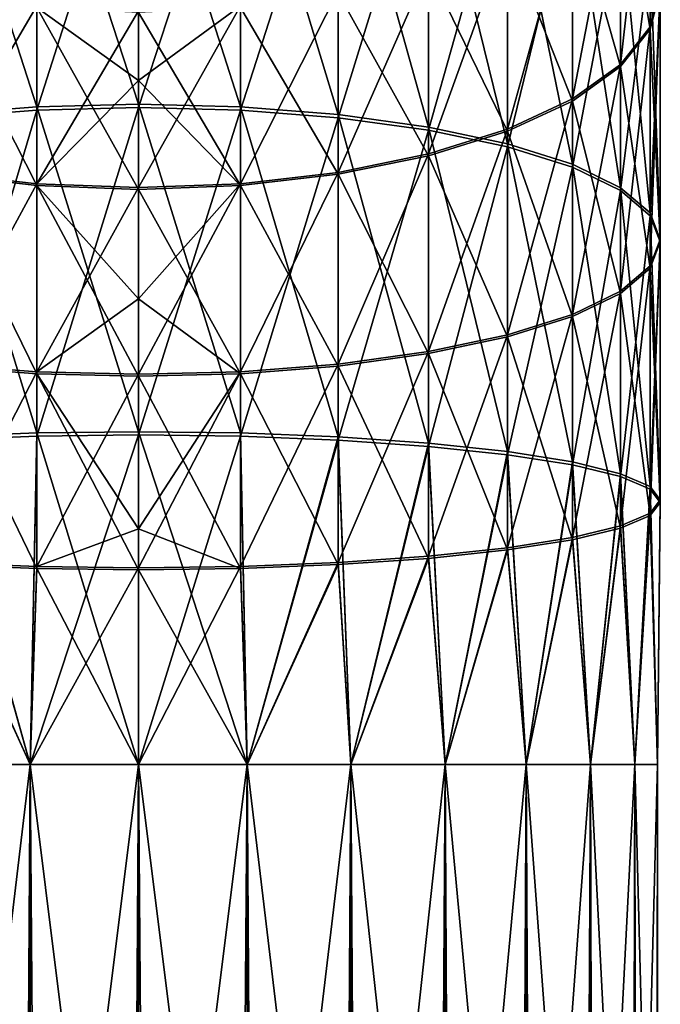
# Model space of a CAD drawing. Header units: millimetres. Extents: x -139 to 139, y -32 to 1264.
# Tile 251 of 256: x -2 to 9, y 1216 to 1233. Entities that reach past the tile are written whole.
import ezdxf

# ---------------------------------------------------------------- set-up
doc = ezdxf.new("R2010")
doc.units = ezdxf.units.MM
doc.header["$LTSCALE"] = 26.699852
for name, color, linetype in [('237', 7, 'CONTINUOUS'), ('238', 7, 'CONTINUOUS'), ('239', 7, 'CONTINUOUS'), ('240', 7, 'CONTINUOUS'), ('243', 7, 'CONTINUOUS'), ('244', 7, 'CONTINUOUS'), ('245', 7, 'CONTINUOUS'), ('246', 7, 'CONTINUOUS')]:
    doc.layers.add(name, color=color, linetype=linetype)

msp = doc.modelspace()

# ---------------------------------------------------------------- linework, layer by layer
at = {"layer": '237', "color": 7, "linetype": 'CONTINUOUS', "true_color": 0xa2afbf}
for points in [[(-3.661, 1220, 387.278), (-1.871, 1220, 386.697), (-3.661, 1205, 387.278), (-3.661, 1220, 387.278)], [(-3.661, 1205, 387.278), (-1.871, 1220, 386.697), (-1.871, 1205, 386.697), (-3.661, 1205, 387.278)], [(-1.871, 1220, 404.303), (-3.661, 1220, 403.722), (-1.871, 1205, 404.303), (-1.871, 1220, 404.303)], [(-1.871, 1205, 404.303), (-3.661, 1220, 403.722), (-3.661, 1205, 403.722), (-1.871, 1205, 404.303)], [(0, 1220, 386.5), (0, 1205, 386.5), (-1.871, 1205, 386.697), (0, 1220, 386.5)], [(-1.871, 1220, 386.697), (0, 1220, 386.5), (-1.871, 1205, 386.697), (-1.871, 1220, 386.697)], [(0, 1220, 404.5), (-1.871, 1220, 404.303), (0, 1205, 404.5), (0, 1220, 404.5)], [(0, 1205, 404.5), (-1.871, 1220, 404.303), (-1.871, 1205, 404.303), (0, 1205, 404.5)]]:
    msp.add_3dface(points, dxfattribs=at)
at = {"layer": '238', "color": 7, "linetype": 'CONTINUOUS', "true_color": 0xa2afbf}
for points in [[(0, 1205, 386.5), (0, 1220, 386.5), (1.871, 1220, 386.697), (0, 1205, 386.5)], [(0, 1205, 386.5), (1.871, 1220, 386.697), (1.871, 1205, 386.697), (0, 1205, 386.5)], [(0, 1220, 404.5), (0, 1205, 404.5), (1.871, 1205, 404.303), (0, 1220, 404.5)], [(1.871, 1220, 404.303), (0, 1220, 404.5), (1.871, 1205, 404.303), (1.871, 1220, 404.303)], [(3.661, 1220, 403.722), (1.871, 1220, 404.303), (3.661, 1205, 403.722), (3.661, 1220, 403.722)], [(3.661, 1205, 403.722), (1.871, 1220, 404.303), (1.871, 1205, 404.303), (3.661, 1205, 403.722)], [(1.871, 1220, 386.697), (3.661, 1220, 387.278), (1.871, 1205, 386.697), (1.871, 1220, 386.697)], [(1.871, 1205, 386.697), (3.661, 1220, 387.278), (3.661, 1205, 387.278), (1.871, 1205, 386.697)], [(5.29, 1220, 402.781), (3.661, 1220, 403.722), (5.29, 1205, 402.781), (5.29, 1220, 402.781)], [(5.29, 1205, 402.781), (3.661, 1220, 403.722), (3.661, 1205, 403.722), (5.29, 1205, 402.781)], [(3.661, 1220, 387.278), (5.29, 1220, 388.219), (3.661, 1205, 387.278), (3.661, 1220, 387.278)], [(3.661, 1205, 387.278), (5.29, 1220, 388.219), (5.29, 1205, 388.219), (3.661, 1205, 387.278)], [(6.688, 1220, 401.522), (5.29, 1220, 402.781), (6.688, 1205, 401.522), (6.688, 1220, 401.522)], [(6.688, 1205, 401.522), (5.29, 1220, 402.781), (5.29, 1205, 402.781), (6.688, 1205, 401.522)], [(5.29, 1220, 388.219), (6.688, 1220, 389.478), (5.29, 1205, 388.219), (5.29, 1220, 388.219)], [(5.29, 1205, 388.219), (6.688, 1220, 389.478), (6.688, 1205, 389.478), (5.29, 1205, 388.219)], [(7.794, 1220, 400), (6.688, 1220, 401.522), (7.794, 1205, 400), (7.794, 1220, 400)], [(7.794, 1205, 400), (6.688, 1220, 401.522), (6.688, 1205, 401.522), (7.794, 1205, 400)], [(6.688, 1220, 389.478), (7.794, 1220, 391), (6.688, 1205, 389.478), (6.688, 1220, 389.478)], [(6.688, 1205, 389.478), (7.794, 1220, 391), (7.794, 1205, 391), (6.688, 1205, 389.478)], [(8.56, 1220, 398.281), (7.794, 1220, 400), (8.56, 1205, 398.281), (8.56, 1220, 398.281)], [(8.56, 1205, 398.281), (7.794, 1220, 400), (7.794, 1205, 400), (8.56, 1205, 398.281)], [(7.794, 1220, 391), (8.56, 1220, 392.719), (7.794, 1205, 391), (7.794, 1220, 391)], [(7.794, 1205, 391), (8.56, 1220, 392.719), (8.56, 1205, 392.719), (7.794, 1205, 391)], [(8.951, 1220, 396.441), (8.56, 1220, 398.281), (8.951, 1205, 396.441), (8.951, 1220, 396.441)], [(8.951, 1205, 396.441), (8.56, 1220, 398.281), (8.56, 1205, 398.281), (8.951, 1205, 396.441)], [(8.56, 1220, 392.719), (8.951, 1220, 394.559), (8.56, 1205, 392.719), (8.56, 1220, 392.719)], [(8.56, 1205, 392.719), (8.951, 1220, 394.559), (8.951, 1205, 394.559), (8.56, 1205, 392.719)], [(8.951, 1220, 394.559), (8.951, 1220, 396.441), (8.951, 1205, 394.559), (8.951, 1220, 394.559)], [(8.951, 1205, 394.559), (8.951, 1220, 396.441), (8.951, 1205, 396.441), (8.951, 1205, 394.559)]]:
    msp.add_3dface(points, dxfattribs=at)
at = {"layer": '239', "color": 7, "linetype": 'CONTINUOUS', "true_color": 0xa2afbf}
for points in [[(-1.756, 1236.782, 400.987), (0, 1231.394, 402.999), (0, 1236.849, 401.146), (-1.756, 1236.782, 400.987)], [(-3.444, 1236.586, 400.513), (-1.756, 1231.349, 402.832), (-1.756, 1236.782, 400.987), (-3.444, 1236.586, 400.513)], [(-1.756, 1231.349, 402.832), (0, 1231.394, 402.999), (-1.756, 1236.782, 400.987), (-1.756, 1231.349, 402.832)], [(-3.444, 1231.216, 402.338), (-1.756, 1231.349, 402.832), (-3.444, 1236.586, 400.513), (-3.444, 1231.216, 402.338)], [(-1.756, 1233.095, 383.161), (-3.444, 1230.218, 385.151), (-3.444, 1233.352, 383.605), (-1.756, 1233.095, 383.161)], [(-1.756, 1230.022, 384.678), (-3.444, 1230.218, 385.151), (-1.756, 1233.095, 383.161), (-1.756, 1230.022, 384.678)], [(0, 1233.009, 383.012), (-1.756, 1230.022, 384.678), (-1.756, 1233.095, 383.161), (0, 1233.009, 383.012)], [(0, 1231.804, 383.666), (-1.756, 1230.022, 384.678), (0, 1233.009, 383.012), (0, 1231.804, 383.666)], [(0, 1229.956, 384.518), (-1.756, 1230.022, 384.678), (0, 1231.804, 383.666), (0, 1229.956, 384.518)], [(-1.756, 1231.349, 402.832), (0, 1225.743, 404.124), (0, 1231.394, 402.999), (-1.756, 1231.349, 402.832)], [(-3.444, 1231.216, 402.338), (-1.756, 1225.721, 403.952), (-1.756, 1231.349, 402.832), (-3.444, 1231.216, 402.338)], [(-3.444, 1225.654, 403.444), (-1.756, 1225.721, 403.952), (-3.444, 1231.216, 402.338), (-3.444, 1225.654, 403.444)], [(-1.756, 1225.721, 403.952), (0, 1225.743, 404.124), (-1.756, 1231.349, 402.832), (-1.756, 1225.721, 403.952)], [(-1.756, 1230.022, 384.678), (-3.444, 1226.91, 386.275), (-3.444, 1230.218, 385.151), (-1.756, 1230.022, 384.678)], [(-1.756, 1226.777, 385.78), (-3.444, 1226.91, 386.275), (-1.756, 1230.022, 384.678), (-1.756, 1226.777, 385.78)], [(0, 1229.956, 384.518), (-1.756, 1226.777, 385.78), (-1.756, 1230.022, 384.678), (0, 1229.956, 384.518)], [(0, 1228.034, 385.227), (-1.756, 1226.777, 385.78), (0, 1229.956, 384.518), (0, 1228.034, 385.227)], [(0, 1226.733, 385.613), (-1.756, 1226.777, 385.78), (0, 1228.034, 385.227), (0, 1226.733, 385.613)], [(-1.756, 1226.777, 385.78), (-3.444, 1223.483, 386.957), (-3.444, 1226.91, 386.275), (-1.756, 1226.777, 385.78)], [(-1.756, 1223.416, 386.449), (-3.444, 1223.483, 386.957), (-1.756, 1226.777, 385.78), (-1.756, 1223.416, 386.449)], [(0, 1226.733, 385.613), (-1.756, 1223.416, 386.449), (-1.756, 1226.777, 385.78), (0, 1226.733, 385.613)], [(0, 1224.067, 386.18), (-1.756, 1223.416, 386.449), (0, 1226.733, 385.613), (0, 1224.067, 386.18)], [(-3.661, 1220, 403.722), (-1.871, 1220, 404.303), (-3.444, 1225.654, 403.444), (-3.661, 1220, 403.722)], [(-3.444, 1225.654, 403.444), (-1.871, 1220, 404.303), (-1.756, 1225.721, 403.952), (-3.444, 1225.654, 403.444)], [(-1.871, 1220, 404.303), (0, 1220, 404.5), (-1.756, 1225.721, 403.952), (-1.871, 1220, 404.303)], [(-1.756, 1225.721, 403.952), (0, 1220, 404.5), (0, 1225.743, 404.124), (-1.756, 1225.721, 403.952)], [(0, 1223.394, 386.278), (-1.756, 1223.416, 386.449), (0, 1224.067, 386.18), (0, 1223.394, 386.278)], [(-1.871, 1220, 386.697), (-3.661, 1220, 387.278), (-3.444, 1223.483, 386.957), (-1.871, 1220, 386.697)], [(-1.756, 1223.416, 386.449), (-1.871, 1220, 386.697), (-3.444, 1223.483, 386.957), (-1.756, 1223.416, 386.449)], [(0, 1223.394, 386.278), (-1.871, 1220, 386.697), (-1.756, 1223.416, 386.449), (0, 1223.394, 386.278)], [(0, 1220, 386.5), (-1.871, 1220, 386.697), (0, 1223.394, 386.278), (0, 1220, 386.5)]]:
    msp.add_3dface(points, dxfattribs=at)
at = {"layer": '240', "color": 7, "linetype": 'CONTINUOUS', "true_color": 0xa2afbf}
for points in [[(9, 1233.402, 392.832), (8.827, 1232.73, 391.21), (9, 1237.512, 390.804), (9, 1233.402, 392.832)], [(9, 1237.512, 390.804), (8.827, 1232.73, 391.21), (8.827, 1236.633, 389.284), (9, 1237.512, 390.804)], [(0, 1236.849, 401.146), (0, 1231.394, 402.999), (1.756, 1231.349, 402.832), (0, 1236.849, 401.146)], [(0, 1236.849, 401.146), (1.756, 1231.349, 402.832), (1.756, 1236.782, 400.987), (0, 1236.849, 401.146)], [(1.756, 1231.349, 402.832), (3.444, 1231.216, 402.338), (1.756, 1236.782, 400.987), (1.756, 1231.349, 402.832)], [(1.756, 1236.782, 400.987), (3.444, 1231.216, 402.338), (3.444, 1236.586, 400.513), (1.756, 1236.782, 400.987)], [(3.444, 1231.216, 402.338), (5, 1231.001, 401.534), (3.444, 1236.586, 400.513), (3.444, 1231.216, 402.338)], [(3.444, 1236.586, 400.513), (5, 1231.001, 401.534), (5, 1236.268, 399.745), (3.444, 1236.586, 400.513)], [(8.827, 1232.73, 391.21), (8.315, 1232.084, 389.651), (8.827, 1236.633, 389.284), (8.827, 1232.73, 391.21)], [(8.827, 1236.633, 389.284), (8.315, 1232.084, 389.651), (8.315, 1235.789, 387.822), (8.827, 1236.633, 389.284)], [(5, 1231.001, 401.534), (6.364, 1230.711, 400.453), (5, 1236.268, 399.745), (5, 1231.001, 401.534)], [(5, 1236.268, 399.745), (6.364, 1230.711, 400.453), (6.364, 1235.839, 398.711), (5, 1236.268, 399.745)], [(6.364, 1230.711, 400.453), (7.483, 1230.358, 399.136), (6.364, 1235.839, 398.711), (6.364, 1230.711, 400.453)], [(6.364, 1235.839, 398.711), (7.483, 1230.358, 399.136), (7.483, 1235.317, 397.451), (6.364, 1235.839, 398.711)], [(8.315, 1232.084, 389.651), (7.483, 1231.488, 388.213), (8.315, 1235.789, 387.822), (8.315, 1232.084, 389.651)], [(8.315, 1235.789, 387.822), (7.483, 1231.488, 388.213), (7.483, 1235.01, 386.475), (8.315, 1235.789, 387.822)], [(7.483, 1230.358, 399.136), (8.315, 1229.955, 397.633), (7.483, 1235.317, 397.451), (7.483, 1230.358, 399.136)], [(7.483, 1235.317, 397.451), (8.315, 1229.955, 397.633), (8.315, 1234.721, 396.014), (7.483, 1235.317, 397.451)], [(7.483, 1231.488, 388.213), (6.364, 1230.965, 386.953), (7.483, 1235.01, 386.475), (7.483, 1231.488, 388.213)], [(7.483, 1235.01, 386.475), (6.364, 1230.965, 386.953), (6.364, 1234.328, 385.294), (7.483, 1235.01, 386.475)], [(8.315, 1229.955, 397.633), (8.827, 1229.518, 396.002), (8.315, 1234.721, 396.014), (8.315, 1229.955, 397.633)], [(8.315, 1234.721, 396.014), (8.827, 1229.518, 396.002), (8.827, 1234.075, 394.454), (8.315, 1234.721, 396.014)], [(6.364, 1230.965, 386.953), (5, 1230.537, 385.919), (6.364, 1234.328, 385.294), (6.364, 1230.965, 386.953)], [(6.364, 1234.328, 385.294), (5, 1230.537, 385.919), (5, 1233.768, 384.325), (6.364, 1234.328, 385.294)], [(8.827, 1229.518, 396.002), (9, 1229.063, 394.306), (8.827, 1234.075, 394.454), (8.827, 1229.518, 396.002)], [(8.827, 1234.075, 394.454), (9, 1229.063, 394.306), (9, 1233.402, 392.832), (8.827, 1234.075, 394.454)], [(5, 1230.537, 385.919), (3.444, 1230.218, 385.151), (5, 1233.768, 384.325), (5, 1230.537, 385.919)], [(5, 1233.768, 384.325), (3.444, 1230.218, 385.151), (3.444, 1233.352, 383.605), (5, 1233.768, 384.325)], [(3.444, 1230.218, 385.151), (1.756, 1230.022, 384.678), (3.444, 1233.352, 383.605), (3.444, 1230.218, 385.151)], [(3.444, 1233.352, 383.605), (1.756, 1230.022, 384.678), (1.756, 1233.095, 383.161), (3.444, 1233.352, 383.605)], [(9, 1229.063, 394.306), (8.827, 1228.608, 392.61), (9, 1233.402, 392.832), (9, 1229.063, 394.306)], [(9, 1233.402, 392.832), (8.827, 1228.608, 392.61), (8.827, 1232.73, 391.21), (9, 1233.402, 392.832)], [(0, 1229.956, 384.518), (0, 1231.804, 383.666), (1.756, 1233.095, 383.161), (0, 1229.956, 384.518)], [(1.756, 1230.022, 384.678), (0, 1229.956, 384.518), (1.756, 1233.095, 383.161), (1.756, 1230.022, 384.678)], [(0, 1231.804, 383.666), (0, 1233.009, 383.012), (1.756, 1233.095, 383.161), (0, 1231.804, 383.666)], [(8.827, 1228.608, 392.61), (8.315, 1228.171, 390.98), (8.827, 1232.73, 391.21), (8.827, 1228.608, 392.61)], [(8.827, 1232.73, 391.21), (8.315, 1228.171, 390.98), (8.315, 1232.084, 389.651), (8.827, 1232.73, 391.21)], [(8.315, 1228.171, 390.98), (7.483, 1227.768, 389.477), (8.315, 1232.084, 389.651), (8.315, 1228.171, 390.98)], [(8.315, 1232.084, 389.651), (7.483, 1227.768, 389.477), (7.483, 1231.488, 388.213), (8.315, 1232.084, 389.651)], [(0, 1231.394, 402.999), (0, 1225.743, 404.124), (1.756, 1225.721, 403.952), (0, 1231.394, 402.999)], [(0, 1231.394, 402.999), (1.756, 1225.721, 403.952), (1.756, 1231.349, 402.832), (0, 1231.394, 402.999)], [(7.483, 1227.768, 389.477), (6.364, 1227.415, 388.159), (7.483, 1231.488, 388.213), (7.483, 1227.768, 389.477)], [(7.483, 1231.488, 388.213), (6.364, 1227.415, 388.159), (6.364, 1230.965, 386.953), (7.483, 1231.488, 388.213)], [(1.756, 1225.721, 403.952), (3.444, 1225.654, 403.444), (1.756, 1231.349, 402.832), (1.756, 1225.721, 403.952)], [(1.756, 1231.349, 402.832), (3.444, 1225.654, 403.444), (3.444, 1231.216, 402.338), (1.756, 1231.349, 402.832)], [(3.444, 1225.654, 403.444), (5, 1225.545, 402.62), (3.444, 1231.216, 402.338), (3.444, 1225.654, 403.444)], [(3.444, 1231.216, 402.338), (5, 1225.545, 402.62), (5, 1231.001, 401.534), (3.444, 1231.216, 402.338)], [(5, 1225.545, 402.62), (6.364, 1225.399, 401.51), (5, 1231.001, 401.534), (5, 1225.545, 402.62)], [(5, 1231.001, 401.534), (6.364, 1225.399, 401.51), (6.364, 1230.711, 400.453), (5, 1231.001, 401.534)], [(6.364, 1227.415, 388.159), (5, 1227.125, 387.078), (6.364, 1230.965, 386.953), (6.364, 1227.415, 388.159)], [(6.364, 1230.965, 386.953), (5, 1227.125, 387.078), (5, 1230.537, 385.919), (6.364, 1230.965, 386.953)], [(6.364, 1225.399, 401.51), (7.483, 1225.221, 400.158), (6.364, 1230.711, 400.453), (6.364, 1225.399, 401.51)], [(6.364, 1230.711, 400.453), (7.483, 1225.221, 400.158), (7.483, 1230.358, 399.136), (6.364, 1230.711, 400.453)], [(5, 1227.125, 387.078), (3.444, 1226.91, 386.275), (5, 1230.537, 385.919), (5, 1227.125, 387.078)], [(5, 1230.537, 385.919), (3.444, 1226.91, 386.275), (3.444, 1230.218, 385.151), (5, 1230.537, 385.919)], [(3.444, 1226.91, 386.275), (1.756, 1226.777, 385.78), (3.444, 1230.218, 385.151), (3.444, 1226.91, 386.275)], [(3.444, 1230.218, 385.151), (1.756, 1226.777, 385.78), (1.756, 1230.022, 384.678), (3.444, 1230.218, 385.151)], [(7.483, 1225.221, 400.158), (8.315, 1225.018, 398.615), (7.483, 1230.358, 399.136), (7.483, 1225.221, 400.158)], [(7.483, 1230.358, 399.136), (8.315, 1225.018, 398.615), (8.315, 1229.955, 397.633), (7.483, 1230.358, 399.136)], [(0, 1226.733, 385.613), (0, 1228.034, 385.227), (1.756, 1230.022, 384.678), (0, 1226.733, 385.613)], [(1.756, 1226.777, 385.78), (0, 1226.733, 385.613), (1.756, 1230.022, 384.678), (1.756, 1226.777, 385.78)], [(0, 1228.034, 385.227), (0, 1229.956, 384.518), (1.756, 1230.022, 384.678), (0, 1228.034, 385.227)], [(8.315, 1225.018, 398.615), (8.827, 1224.798, 396.941), (8.315, 1229.955, 397.633), (8.315, 1225.018, 398.615)], [(8.315, 1229.955, 397.633), (8.827, 1224.798, 396.941), (8.827, 1229.518, 396.002), (8.315, 1229.955, 397.633)], [(8.827, 1224.798, 396.941), (9, 1224.568, 395.201), (8.827, 1229.518, 396.002), (8.827, 1224.798, 396.941)], [(8.827, 1229.518, 396.002), (9, 1224.568, 395.201), (9, 1229.063, 394.306), (8.827, 1229.518, 396.002)], [(9, 1224.568, 395.201), (8.827, 1224.339, 393.46), (9, 1229.063, 394.306), (9, 1224.568, 395.201)], [(9, 1229.063, 394.306), (8.827, 1224.339, 393.46), (8.827, 1228.608, 392.61), (9, 1229.063, 394.306)], [(8.827, 1224.339, 393.46), (8.315, 1224.119, 391.786), (8.827, 1228.608, 392.61), (8.827, 1224.339, 393.46)], [(8.827, 1228.608, 392.61), (8.315, 1224.119, 391.786), (8.315, 1228.171, 390.98), (8.827, 1228.608, 392.61)], [(8.315, 1224.119, 391.786), (7.483, 1223.916, 390.243), (8.315, 1228.171, 390.98), (8.315, 1224.119, 391.786)], [(8.315, 1228.171, 390.98), (7.483, 1223.916, 390.243), (7.483, 1227.768, 389.477), (8.315, 1228.171, 390.98)], [(7.483, 1223.916, 390.243), (6.364, 1223.738, 388.891), (7.483, 1227.768, 389.477), (7.483, 1223.916, 390.243)], [(7.483, 1227.768, 389.477), (6.364, 1223.738, 388.891), (6.364, 1227.415, 388.159), (7.483, 1227.768, 389.477)], [(6.364, 1223.738, 388.891), (5, 1223.592, 387.781), (6.364, 1227.415, 388.159), (6.364, 1223.738, 388.891)], [(6.364, 1227.415, 388.159), (5, 1223.592, 387.781), (5, 1227.125, 387.078), (6.364, 1227.415, 388.159)], [(5, 1223.592, 387.781), (3.444, 1223.483, 386.957), (5, 1227.125, 387.078), (5, 1223.592, 387.781)], [(5, 1227.125, 387.078), (3.444, 1223.483, 386.957), (3.444, 1226.91, 386.275), (5, 1227.125, 387.078)], [(3.444, 1223.483, 386.957), (1.756, 1223.416, 386.449), (3.444, 1226.91, 386.275), (3.444, 1223.483, 386.957)], [(3.444, 1226.91, 386.275), (1.756, 1223.416, 386.449), (1.756, 1226.777, 385.78), (3.444, 1226.91, 386.275)], [(0, 1223.394, 386.278), (0, 1224.067, 386.18), (1.756, 1226.777, 385.78), (0, 1223.394, 386.278)], [(1.756, 1223.416, 386.449), (0, 1223.394, 386.278), (1.756, 1226.777, 385.78), (1.756, 1223.416, 386.449)], [(0, 1224.067, 386.18), (0, 1226.733, 385.613), (1.756, 1226.777, 385.78), (0, 1224.067, 386.18)], [(0, 1220, 404.5), (1.871, 1220, 404.303), (0, 1225.743, 404.124), (0, 1220, 404.5)], [(0, 1225.743, 404.124), (1.871, 1220, 404.303), (1.756, 1225.721, 403.952), (0, 1225.743, 404.124)], [(1.756, 1225.721, 403.952), (1.871, 1220, 404.303), (3.444, 1225.654, 403.444), (1.756, 1225.721, 403.952)], [(1.871, 1220, 404.303), (3.661, 1220, 403.722), (3.444, 1225.654, 403.444), (1.871, 1220, 404.303)], [(3.444, 1225.654, 403.444), (3.661, 1220, 403.722), (5, 1225.545, 402.62), (3.444, 1225.654, 403.444)], [(3.661, 1220, 403.722), (5.29, 1220, 402.781), (5, 1225.545, 402.62), (3.661, 1220, 403.722)], [(5, 1225.545, 402.62), (5.29, 1220, 402.781), (6.364, 1225.399, 401.51), (5, 1225.545, 402.62)], [(5.29, 1220, 402.781), (6.688, 1220, 401.522), (6.364, 1225.399, 401.51), (5.29, 1220, 402.781)], [(6.364, 1225.399, 401.51), (6.688, 1220, 401.522), (7.483, 1225.221, 400.158), (6.364, 1225.399, 401.51)], [(6.688, 1220, 401.522), (7.794, 1220, 400), (7.483, 1225.221, 400.158), (6.688, 1220, 401.522)], [(7.483, 1225.221, 400.158), (7.794, 1220, 400), (8.315, 1225.018, 398.615), (7.483, 1225.221, 400.158)], [(7.794, 1220, 400), (8.56, 1220, 398.281), (8.315, 1225.018, 398.615), (7.794, 1220, 400)], [(8.315, 1225.018, 398.615), (8.56, 1220, 398.281), (8.827, 1224.798, 396.941), (8.315, 1225.018, 398.615)], [(8.56, 1220, 398.281), (8.951, 1220, 396.441), (8.827, 1224.798, 396.941), (8.56, 1220, 398.281)], [(8.827, 1224.798, 396.941), (8.951, 1220, 396.441), (9, 1224.568, 395.201), (8.827, 1224.798, 396.941)], [(9, 1224.568, 395.201), (8.951, 1220, 394.559), (8.827, 1224.339, 393.46), (9, 1224.568, 395.201)], [(8.951, 1220, 396.441), (8.951, 1220, 394.559), (9, 1224.568, 395.201), (8.951, 1220, 396.441)], [(8.827, 1224.339, 393.46), (8.56, 1220, 392.719), (8.315, 1224.119, 391.786), (8.827, 1224.339, 393.46)], [(8.951, 1220, 394.559), (8.56, 1220, 392.719), (8.827, 1224.339, 393.46), (8.951, 1220, 394.559)], [(8.315, 1224.119, 391.786), (7.794, 1220, 391), (7.483, 1223.916, 390.243), (8.315, 1224.119, 391.786)], [(8.56, 1220, 392.719), (7.794, 1220, 391), (8.315, 1224.119, 391.786), (8.56, 1220, 392.719)], [(7.483, 1223.916, 390.243), (6.688, 1220, 389.478), (6.364, 1223.738, 388.891), (7.483, 1223.916, 390.243)], [(7.794, 1220, 391), (6.688, 1220, 389.478), (7.483, 1223.916, 390.243), (7.794, 1220, 391)], [(6.364, 1223.738, 388.891), (5.29, 1220, 388.219), (5, 1223.592, 387.781), (6.364, 1223.738, 388.891)], [(6.688, 1220, 389.478), (5.29, 1220, 388.219), (6.364, 1223.738, 388.891), (6.688, 1220, 389.478)], [(5, 1223.592, 387.781), (3.661, 1220, 387.278), (3.444, 1223.483, 386.957), (5, 1223.592, 387.781)], [(5.29, 1220, 388.219), (3.661, 1220, 387.278), (5, 1223.592, 387.781), (5.29, 1220, 388.219)], [(1.871, 1220, 386.697), (0, 1220, 386.5), (1.756, 1223.416, 386.449), (1.871, 1220, 386.697)], [(0, 1220, 386.5), (0, 1223.394, 386.278), (1.756, 1223.416, 386.449), (0, 1220, 386.5)], [(3.444, 1223.483, 386.957), (1.871, 1220, 386.697), (1.756, 1223.416, 386.449), (3.444, 1223.483, 386.957)], [(3.661, 1220, 387.278), (1.871, 1220, 386.697), (3.444, 1223.483, 386.957), (3.661, 1220, 387.278)]]:
    msp.add_3dface(points, dxfattribs=at)
at = {"layer": '243', "color": 7, "linetype": 'CONTINUOUS', "true_color": 0xa2afbf}
for points in [[(-3.444, 1236.534, -9.535), (-1.756, 1236.729, -10.008), (-3.444, 1231.161, -11.352), (-3.444, 1236.534, -9.535)], [(-3.444, 1231.161, -11.352), (-1.756, 1236.729, -10.008), (-1.756, 1231.293, -11.847), (-3.444, 1231.161, -11.352)], [(-1.756, 1236.729, -10.008), (0, 1236.795, -10.168), (-1.756, 1231.293, -11.847), (-1.756, 1236.729, -10.008)], [(-1.756, 1231.293, -11.847), (0, 1236.795, -10.168), (0, 1231.338, -12.014), (-1.756, 1231.293, -11.847)], [(-1.756, 1233.066, 7.822), (-3.444, 1233.321, 7.378), (-1.756, 1229.991, 6.309), (-1.756, 1233.066, 7.822)], [(-1.756, 1229.991, 6.309), (-3.444, 1233.321, 7.378), (-3.444, 1230.186, 5.836), (-1.756, 1229.991, 6.309)], [(0, 1232.979, 7.971), (-1.756, 1233.066, 7.822), (0, 1231.804, 7.334), (0, 1232.979, 7.971)], [(0, 1231.804, 7.334), (-1.756, 1233.066, 7.822), (0, 1229.925, 6.469), (0, 1231.804, 7.334)], [(0, 1229.925, 6.469), (-1.756, 1233.066, 7.822), (-1.756, 1229.991, 6.309), (0, 1229.925, 6.469)], [(-3.444, 1231.161, -11.352), (-1.756, 1231.293, -11.847), (-3.444, 1225.598, -12.452), (-3.444, 1231.161, -11.352)], [(-3.444, 1225.598, -12.452), (-1.756, 1231.293, -11.847), (-1.756, 1225.664, -12.96), (-3.444, 1225.598, -12.452)], [(-1.756, 1231.293, -11.847), (0, 1231.338, -12.014), (-1.756, 1225.664, -12.96), (-1.756, 1231.293, -11.847)], [(-1.756, 1225.664, -12.96), (0, 1231.338, -12.014), (0, 1225.686, -13.131), (-1.756, 1225.664, -12.96)], [(-1.756, 1229.991, 6.309), (-3.444, 1230.186, 5.836), (-1.756, 1226.744, 5.211), (-1.756, 1229.991, 6.309)], [(-1.756, 1226.744, 5.211), (-3.444, 1230.186, 5.836), (-3.444, 1226.876, 4.716), (-1.756, 1226.744, 5.211)], [(0, 1229.925, 6.469), (-1.756, 1229.991, 6.309), (0, 1228.034, 5.773), (0, 1229.925, 6.469)], [(0, 1228.034, 5.773), (-1.756, 1229.991, 6.309), (0, 1226.7, 5.378), (0, 1228.034, 5.773)], [(0, 1226.7, 5.378), (-1.756, 1229.991, 6.309), (-1.756, 1226.744, 5.211), (0, 1226.7, 5.378)], [(-1.756, 1226.744, 5.211), (-3.444, 1226.876, 4.716), (-1.756, 1223.382, 4.547), (-1.756, 1226.744, 5.211)], [(-1.756, 1223.382, 4.547), (-3.444, 1226.876, 4.716), (-3.444, 1223.448, 4.039), (-1.756, 1223.382, 4.547)], [(0, 1226.7, 5.378), (-1.756, 1226.744, 5.211), (0, 1224.067, 4.82), (0, 1226.7, 5.378)], [(0, 1224.067, 4.82), (-1.756, 1226.744, 5.211), (0, 1223.36, 4.718), (0, 1224.067, 4.82)], [(0, 1223.36, 4.718), (-1.756, 1226.744, 5.211), (-1.756, 1223.382, 4.547), (0, 1223.36, 4.718)], [(-3.444, 1225.598, -12.452), (-1.756, 1225.664, -12.96), (-1.871, 1220, -13.303), (-3.444, 1225.598, -12.452)], [(-1.756, 1225.664, -12.96), (0, 1225.686, -13.131), (-1.871, 1220, -13.303), (-1.756, 1225.664, -12.96)], [(-1.871, 1220, -13.303), (0, 1225.686, -13.131), (0, 1220, -13.5), (-1.871, 1220, -13.303)], [(-3.661, 1220, -12.722), (-3.444, 1225.598, -12.452), (-1.871, 1220, -13.303), (-3.661, 1220, -12.722)], [(-1.871, 1220, 4.303), (-3.444, 1223.448, 4.039), (-3.661, 1220, 3.722), (-1.871, 1220, 4.303)], [(-1.756, 1223.382, 4.547), (-3.444, 1223.448, 4.039), (-1.871, 1220, 4.303), (-1.756, 1223.382, 4.547)], [(0, 1220, 4.5), (-1.756, 1223.382, 4.547), (-1.871, 1220, 4.303), (0, 1220, 4.5)], [(0, 1223.36, 4.718), (-1.756, 1223.382, 4.547), (0, 1220, 4.5), (0, 1223.36, 4.718)]]:
    msp.add_3dface(points, dxfattribs=at)
at = {"layer": '244', "color": 7, "linetype": 'CONTINUOUS', "true_color": 0xa2afbf}
for points in [[(0, 1231.338, -12.014), (0, 1236.795, -10.168), (1.756, 1236.729, -10.008), (0, 1231.338, -12.014)], [(0, 1231.338, -12.014), (1.756, 1236.729, -10.008), (1.756, 1231.293, -11.847), (0, 1231.338, -12.014)], [(1.756, 1236.729, -10.008), (3.444, 1236.534, -9.535), (1.756, 1231.293, -11.847), (1.756, 1236.729, -10.008)], [(1.756, 1231.293, -11.847), (3.444, 1236.534, -9.535), (3.444, 1231.161, -11.352), (1.756, 1231.293, -11.847)], [(3.444, 1236.534, -9.535), (5, 1236.217, -8.766), (3.444, 1231.161, -11.352), (3.444, 1236.534, -9.535)], [(8.827, 1236.596, 1.694), (8.315, 1235.753, 3.157), (8.827, 1232.69, -0.227), (8.827, 1236.596, 1.694)], [(9, 1233.36, -1.85), (8.827, 1236.596, 1.694), (8.827, 1232.69, -0.227), (9, 1233.36, -1.85)], [(3.444, 1231.161, -11.352), (5, 1236.217, -8.766), (5, 1230.947, -10.549), (3.444, 1231.161, -11.352)], [(5, 1236.217, -8.766), (6.364, 1235.789, -7.732), (5, 1230.947, -10.549), (5, 1236.217, -8.766)], [(5, 1230.947, -10.549), (6.364, 1235.789, -7.732), (6.364, 1230.659, -9.467), (5, 1230.947, -10.549)], [(6.364, 1235.789, -7.732), (7.483, 1235.269, -6.471), (6.364, 1230.659, -9.467), (6.364, 1235.789, -7.732)], [(8.315, 1235.753, 3.157), (7.483, 1234.976, 4.506), (8.315, 1232.045, 1.334), (8.315, 1235.753, 3.157)], [(8.827, 1232.69, -0.227), (8.315, 1235.753, 3.157), (8.315, 1232.045, 1.334), (8.827, 1232.69, -0.227)], [(6.364, 1230.659, -9.467), (7.483, 1235.269, -6.471), (7.483, 1230.307, -8.149), (6.364, 1230.659, -9.467)], [(7.483, 1235.269, -6.471), (8.315, 1234.675, -5.033), (7.483, 1230.307, -8.149), (7.483, 1235.269, -6.471)], [(7.483, 1234.976, 4.506), (6.364, 1234.295, 5.687), (7.483, 1231.451, 2.772), (7.483, 1234.976, 4.506)], [(8.315, 1232.045, 1.334), (7.483, 1234.976, 4.506), (7.483, 1231.451, 2.772), (8.315, 1232.045, 1.334)], [(7.483, 1230.307, -8.149), (8.315, 1234.675, -5.033), (8.315, 1229.906, -6.646), (7.483, 1230.307, -8.149)], [(8.315, 1234.675, -5.033), (8.827, 1234.03, -3.473), (8.315, 1229.906, -6.646), (8.315, 1234.675, -5.033)], [(6.364, 1234.295, 5.687), (5, 1233.737, 6.657), (6.364, 1230.931, 4.032), (6.364, 1234.295, 5.687)], [(7.483, 1231.451, 2.772), (6.364, 1234.295, 5.687), (6.364, 1230.931, 4.032), (7.483, 1231.451, 2.772)], [(8.315, 1229.906, -6.646), (8.827, 1234.03, -3.473), (8.827, 1229.471, -5.015), (8.315, 1229.906, -6.646)], [(8.827, 1234.03, -3.473), (9, 1233.36, -1.85), (8.827, 1229.471, -5.015), (8.827, 1234.03, -3.473)], [(5, 1233.737, 6.657), (3.444, 1233.321, 7.378), (5, 1230.504, 5.067), (5, 1233.737, 6.657)], [(6.364, 1230.931, 4.032), (5, 1233.737, 6.657), (5, 1230.504, 5.067), (6.364, 1230.931, 4.032)], [(3.444, 1233.321, 7.378), (1.756, 1233.066, 7.822), (3.444, 1230.186, 5.836), (3.444, 1233.321, 7.378)], [(5, 1230.504, 5.067), (3.444, 1233.321, 7.378), (3.444, 1230.186, 5.836), (5, 1230.504, 5.067)], [(9, 1233.36, -1.85), (8.827, 1232.69, -0.227), (9, 1229.019, -3.318), (9, 1233.36, -1.85)], [(8.827, 1229.471, -5.015), (9, 1233.36, -1.85), (9, 1229.019, -3.318), (8.827, 1229.471, -5.015)], [(1.756, 1233.066, 7.822), (0, 1232.979, 7.971), (1.756, 1229.991, 6.309), (1.756, 1233.066, 7.822)], [(0, 1232.979, 7.971), (0, 1231.804, 7.334), (1.756, 1229.991, 6.309), (0, 1232.979, 7.971)], [(3.444, 1230.186, 5.836), (1.756, 1233.066, 7.822), (1.756, 1229.991, 6.309), (3.444, 1230.186, 5.836)], [(8.827, 1232.69, -0.227), (8.315, 1232.045, 1.334), (8.827, 1228.566, -1.622), (8.827, 1232.69, -0.227)], [(9, 1229.019, -3.318), (8.827, 1232.69, -0.227), (8.827, 1228.566, -1.622), (9, 1229.019, -3.318)], [(8.315, 1232.045, 1.334), (7.483, 1231.451, 2.772), (8.315, 1228.131, 0.01), (8.315, 1232.045, 1.334)], [(8.827, 1228.566, -1.622), (8.315, 1232.045, 1.334), (8.315, 1228.131, 0.01), (8.827, 1228.566, -1.622)], [(0, 1231.804, 7.334), (0, 1229.925, 6.469), (1.756, 1229.991, 6.309), (0, 1231.804, 7.334)], [(7.483, 1231.451, 2.772), (6.364, 1230.931, 4.032), (7.483, 1227.73, 1.513), (7.483, 1231.451, 2.772)], [(8.315, 1228.131, 0.01), (7.483, 1231.451, 2.772), (7.483, 1227.73, 1.513), (8.315, 1228.131, 0.01)], [(0, 1225.686, -13.131), (0, 1231.338, -12.014), (1.756, 1231.293, -11.847), (0, 1225.686, -13.131)], [(0, 1225.686, -13.131), (1.756, 1231.293, -11.847), (1.756, 1225.664, -12.96), (0, 1225.686, -13.131)], [(1.756, 1231.293, -11.847), (3.444, 1231.161, -11.352), (1.756, 1225.664, -12.96), (1.756, 1231.293, -11.847)], [(1.756, 1225.664, -12.96), (3.444, 1231.161, -11.352), (3.444, 1225.598, -12.452), (1.756, 1225.664, -12.96)], [(3.444, 1231.161, -11.352), (5, 1230.947, -10.549), (3.444, 1225.598, -12.452), (3.444, 1231.161, -11.352)], [(3.444, 1225.598, -12.452), (5, 1230.947, -10.549), (5, 1225.49, -11.627), (3.444, 1225.598, -12.452)], [(5, 1230.947, -10.549), (6.364, 1230.659, -9.467), (5, 1225.49, -11.627), (5, 1230.947, -10.549)], [(6.364, 1230.931, 4.032), (5, 1230.504, 5.067), (6.364, 1227.379, 2.831), (6.364, 1230.931, 4.032)], [(7.483, 1227.73, 1.513), (6.364, 1230.931, 4.032), (6.364, 1227.379, 2.831), (7.483, 1227.73, 1.513)], [(5, 1225.49, -11.627), (6.364, 1230.659, -9.467), (6.364, 1225.345, -10.517), (5, 1225.49, -11.627)], [(6.364, 1230.659, -9.467), (7.483, 1230.307, -8.149), (6.364, 1225.345, -10.517), (6.364, 1230.659, -9.467)], [(5, 1230.504, 5.067), (3.444, 1230.186, 5.836), (5, 1227.091, 3.912), (5, 1230.504, 5.067)], [(6.364, 1227.379, 2.831), (5, 1230.504, 5.067), (5, 1227.091, 3.912), (6.364, 1227.379, 2.831)], [(6.364, 1225.345, -10.517), (7.483, 1230.307, -8.149), (7.483, 1225.169, -9.165), (6.364, 1225.345, -10.517)], [(7.483, 1230.307, -8.149), (8.315, 1229.906, -6.646), (7.483, 1225.169, -9.165), (7.483, 1230.307, -8.149)], [(3.444, 1230.186, 5.836), (1.756, 1229.991, 6.309), (3.444, 1226.876, 4.716), (3.444, 1230.186, 5.836)], [(5, 1227.091, 3.912), (3.444, 1230.186, 5.836), (3.444, 1226.876, 4.716), (5, 1227.091, 3.912)], [(1.756, 1229.991, 6.309), (0, 1229.925, 6.469), (1.756, 1226.744, 5.211), (1.756, 1229.991, 6.309)], [(0, 1229.925, 6.469), (0, 1228.034, 5.773), (1.756, 1226.744, 5.211), (0, 1229.925, 6.469)], [(3.444, 1226.876, 4.716), (1.756, 1229.991, 6.309), (1.756, 1226.744, 5.211), (3.444, 1226.876, 4.716)], [(7.483, 1225.169, -9.165), (8.315, 1229.906, -6.646), (8.315, 1224.968, -7.622), (7.483, 1225.169, -9.165)], [(8.315, 1229.906, -6.646), (8.827, 1229.471, -5.015), (8.315, 1224.968, -7.622), (8.315, 1229.906, -6.646)], [(8.315, 1224.968, -7.622), (8.827, 1229.471, -5.015), (8.827, 1224.75, -5.948), (8.315, 1224.968, -7.622)], [(8.827, 1229.471, -5.015), (9, 1229.019, -3.318), (8.827, 1224.75, -5.948), (8.827, 1229.471, -5.015)], [(9, 1229.019, -3.318), (8.827, 1228.566, -1.622), (9, 1224.523, -4.207), (9, 1229.019, -3.318)], [(8.827, 1224.75, -5.948), (9, 1229.019, -3.318), (9, 1224.523, -4.207), (8.827, 1224.75, -5.948)], [(8.827, 1228.566, -1.622), (8.315, 1228.131, 0.01), (8.827, 1224.296, -2.465), (8.827, 1228.566, -1.622)], [(9, 1224.523, -4.207), (8.827, 1228.566, -1.622), (8.827, 1224.296, -2.465), (9, 1224.523, -4.207)], [(0, 1228.034, 5.773), (0, 1226.7, 5.378), (1.756, 1226.744, 5.211), (0, 1228.034, 5.773)], [(8.315, 1228.131, 0.01), (7.483, 1227.73, 1.513), (8.315, 1224.078, -0.791), (8.315, 1228.131, 0.01)], [(8.827, 1224.296, -2.465), (8.315, 1228.131, 0.01), (8.315, 1224.078, -0.791), (8.827, 1224.296, -2.465)], [(7.483, 1227.73, 1.513), (6.364, 1227.379, 2.831), (7.483, 1223.877, 0.752), (7.483, 1227.73, 1.513)], [(8.315, 1224.078, -0.791), (7.483, 1227.73, 1.513), (7.483, 1223.877, 0.752), (8.315, 1224.078, -0.791)], [(6.364, 1227.379, 2.831), (5, 1227.091, 3.912), (6.364, 1223.701, 2.104), (6.364, 1227.379, 2.831)], [(7.483, 1223.877, 0.752), (6.364, 1227.379, 2.831), (6.364, 1223.701, 2.104), (7.483, 1223.877, 0.752)], [(5, 1227.091, 3.912), (3.444, 1226.876, 4.716), (5, 1223.556, 3.214), (5, 1227.091, 3.912)], [(6.364, 1223.701, 2.104), (5, 1227.091, 3.912), (5, 1223.556, 3.214), (6.364, 1223.701, 2.104)], [(3.444, 1226.876, 4.716), (1.756, 1226.744, 5.211), (3.444, 1223.448, 4.039), (3.444, 1226.876, 4.716)], [(5, 1223.556, 3.214), (3.444, 1226.876, 4.716), (3.444, 1223.448, 4.039), (5, 1223.556, 3.214)], [(1.756, 1226.744, 5.211), (0, 1226.7, 5.378), (1.756, 1223.382, 4.547), (1.756, 1226.744, 5.211)], [(0, 1226.7, 5.378), (0, 1224.067, 4.82), (1.756, 1223.382, 4.547), (0, 1226.7, 5.378)], [(3.444, 1223.448, 4.039), (1.756, 1226.744, 5.211), (1.756, 1223.382, 4.547), (3.444, 1223.448, 4.039)], [(0, 1220, -13.5), (0, 1225.686, -13.131), (1.756, 1225.664, -12.96), (0, 1220, -13.5)], [(0, 1220, -13.5), (1.756, 1225.664, -12.96), (1.871, 1220, -13.303), (0, 1220, -13.5)], [(1.756, 1225.664, -12.96), (3.444, 1225.598, -12.452), (1.871, 1220, -13.303), (1.756, 1225.664, -12.96)], [(1.871, 1220, -13.303), (3.444, 1225.598, -12.452), (3.661, 1220, -12.722), (1.871, 1220, -13.303)], [(3.444, 1225.598, -12.452), (5, 1225.49, -11.627), (3.661, 1220, -12.722), (3.444, 1225.598, -12.452)], [(3.661, 1220, -12.722), (5, 1225.49, -11.627), (5.29, 1220, -11.781), (3.661, 1220, -12.722)], [(5, 1225.49, -11.627), (6.364, 1225.345, -10.517), (5.29, 1220, -11.781), (5, 1225.49, -11.627)], [(5.29, 1220, -11.781), (6.364, 1225.345, -10.517), (6.688, 1220, -10.522), (5.29, 1220, -11.781)], [(6.364, 1225.345, -10.517), (7.483, 1225.169, -9.165), (6.688, 1220, -10.522), (6.364, 1225.345, -10.517)], [(6.688, 1220, -10.522), (7.483, 1225.169, -9.165), (7.794, 1220, -9), (6.688, 1220, -10.522)], [(7.483, 1225.169, -9.165), (8.315, 1224.968, -7.622), (7.794, 1220, -9), (7.483, 1225.169, -9.165)], [(7.794, 1220, -9), (8.315, 1224.968, -7.622), (8.56, 1220, -7.281), (7.794, 1220, -9)], [(8.315, 1224.968, -7.622), (8.827, 1224.75, -5.948), (8.56, 1220, -7.281), (8.315, 1224.968, -7.622)], [(8.56, 1220, -7.281), (8.827, 1224.75, -5.948), (8.951, 1220, -5.441), (8.56, 1220, -7.281)], [(8.827, 1224.75, -5.948), (9, 1224.523, -4.207), (8.951, 1220, -5.441), (8.827, 1224.75, -5.948)], [(9, 1224.523, -4.207), (8.827, 1224.296, -2.465), (8.951, 1220, -3.559), (9, 1224.523, -4.207)], [(8.951, 1220, -5.441), (9, 1224.523, -4.207), (8.951, 1220, -3.559), (8.951, 1220, -5.441)], [(8.827, 1224.296, -2.465), (8.315, 1224.078, -0.791), (8.56, 1220, -1.719), (8.827, 1224.296, -2.465)], [(8.951, 1220, -3.559), (8.827, 1224.296, -2.465), (8.56, 1220, -1.719), (8.951, 1220, -3.559)], [(8.315, 1224.078, -0.791), (7.483, 1223.877, 0.752), (7.794, 1220), (8.315, 1224.078, -0.791)], [(8.56, 1220, -1.719), (8.315, 1224.078, -0.791), (7.794, 1220), (8.56, 1220, -1.719)], [(0, 1224.067, 4.82), (0, 1223.36, 4.718), (1.756, 1223.382, 4.547), (0, 1224.067, 4.82)], [(7.483, 1223.877, 0.752), (6.364, 1223.701, 2.104), (6.688, 1220, 1.522), (7.483, 1223.877, 0.752)], [(7.794, 1220), (7.483, 1223.877, 0.752), (6.688, 1220, 1.522), (7.794, 1220)], [(6.364, 1223.701, 2.104), (5, 1223.556, 3.214), (5.29, 1220, 2.781), (6.364, 1223.701, 2.104)], [(6.688, 1220, 1.522), (6.364, 1223.701, 2.104), (5.29, 1220, 2.781), (6.688, 1220, 1.522)], [(3.444, 1223.448, 4.039), (1.756, 1223.382, 4.547), (1.871, 1220, 4.303), (3.444, 1223.448, 4.039)], [(3.661, 1220, 3.722), (3.444, 1223.448, 4.039), (1.871, 1220, 4.303), (3.661, 1220, 3.722)], [(5, 1223.556, 3.214), (3.444, 1223.448, 4.039), (3.661, 1220, 3.722), (5, 1223.556, 3.214)], [(5.29, 1220, 2.781), (5, 1223.556, 3.214), (3.661, 1220, 3.722), (5.29, 1220, 2.781)], [(1.756, 1223.382, 4.547), (0, 1223.36, 4.718), (1.871, 1220, 4.303), (1.756, 1223.382, 4.547)], [(0, 1223.36, 4.718), (0, 1220, 4.5), (1.871, 1220, 4.303), (0, 1223.36, 4.718)]]:
    msp.add_3dface(points, dxfattribs=at)
at = {"layer": '245', "color": 7, "linetype": 'CONTINUOUS', "true_color": 0xa2afbf}
for points in [[(-1.871, 1220, 4.303), (-3.661, 1220, 3.722), (-1.871, 955, 4.303), (-1.871, 1220, 4.303)], [(-1.871, 955, 4.303), (-3.661, 1220, 3.722), (-3.661, 955, 3.722), (-1.871, 955, 4.303)], [(-3.661, 1220, -12.722), (-1.871, 1220, -13.303), (-3.661, 955, -12.722), (-3.661, 1220, -12.722)], [(-3.661, 955, -12.722), (-1.871, 1220, -13.303), (-1.871, 955, -13.303), (-3.661, 955, -12.722)], [(0, 1220, 4.5), (-1.871, 1220, 4.303), (0, 955, 4.5), (0, 1220, 4.5)], [(0, 955, 4.5), (-1.871, 1220, 4.303), (-1.871, 955, 4.303), (0, 955, 4.5)], [(-1.871, 1220, -13.303), (0, 1220, -13.5), (-1.871, 955, -13.303), (-1.871, 1220, -13.303)], [(-1.871, 955, -13.303), (0, 1220, -13.5), (0, 955, -13.5), (-1.871, 955, -13.303)]]:
    msp.add_3dface(points, dxfattribs=at)
at = {"layer": '246', "color": 7, "linetype": 'CONTINUOUS', "true_color": 0xa2afbf}
for points in [[(1.871, 1220, 4.303), (0, 1220, 4.5), (1.871, 955, 4.303), (1.871, 1220, 4.303)], [(0, 1220, 4.5), (0, 955, 4.5), (1.871, 955, 4.303), (0, 1220, 4.5)], [(0, 1220, -13.5), (1.871, 1220, -13.303), (0, 955, -13.5), (0, 1220, -13.5)], [(0, 955, -13.5), (1.871, 1220, -13.303), (1.871, 955, -13.303), (0, 955, -13.5)], [(1.871, 1220, -13.303), (3.661, 1220, -12.722), (1.871, 955, -13.303), (1.871, 1220, -13.303)], [(1.871, 955, -13.303), (3.661, 1220, -12.722), (3.661, 955, -12.722), (1.871, 955, -13.303)], [(3.661, 1220, 3.722), (1.871, 1220, 4.303), (3.661, 955, 3.722), (3.661, 1220, 3.722)], [(3.661, 955, 3.722), (1.871, 1220, 4.303), (1.871, 955, 4.303), (3.661, 955, 3.722)], [(3.661, 1220, -12.722), (5.29, 1220, -11.781), (3.661, 955, -12.722), (3.661, 1220, -12.722)], [(3.661, 955, -12.722), (5.29, 1220, -11.781), (5.29, 955, -11.781), (3.661, 955, -12.722)], [(5.29, 1220, 2.781), (3.661, 1220, 3.722), (5.29, 955, 2.781), (5.29, 1220, 2.781)], [(5.29, 955, 2.781), (3.661, 1220, 3.722), (3.661, 955, 3.722), (5.29, 955, 2.781)], [(5.29, 1220, -11.781), (6.688, 1220, -10.522), (5.29, 955, -11.781), (5.29, 1220, -11.781)], [(5.29, 955, -11.781), (6.688, 1220, -10.522), (6.688, 955, -10.522), (5.29, 955, -11.781)], [(6.688, 1220, 1.522), (5.29, 1220, 2.781), (6.688, 955, 1.522), (6.688, 1220, 1.522)], [(6.688, 955, 1.522), (5.29, 1220, 2.781), (5.29, 955, 2.781), (6.688, 955, 1.522)], [(6.688, 1220, -10.522), (7.794, 1220, -9), (6.688, 955, -10.522), (6.688, 1220, -10.522)], [(6.688, 955, -10.522), (7.794, 1220, -9), (7.794, 955, -9), (6.688, 955, -10.522)], [(7.794, 1220), (6.688, 1220, 1.522), (7.794, 955), (7.794, 1220)], [(7.794, 955), (6.688, 1220, 1.522), (6.688, 955, 1.522), (7.794, 955)], [(7.794, 1220, -9), (8.56, 1220, -7.281), (7.794, 955, -9), (7.794, 1220, -9)], [(7.794, 955, -9), (8.56, 1220, -7.281), (8.56, 955, -7.281), (7.794, 955, -9)], [(8.56, 1220, -1.719), (7.794, 1220), (8.56, 955, -1.719), (8.56, 1220, -1.719)], [(8.56, 955, -1.719), (7.794, 1220), (7.794, 955), (8.56, 955, -1.719)], [(8.56, 1220, -7.281), (8.951, 1220, -5.441), (8.56, 955, -7.281), (8.56, 1220, -7.281)], [(8.56, 955, -7.281), (8.951, 1220, -5.441), (8.951, 955, -5.441), (8.56, 955, -7.281)], [(8.951, 1220, -3.559), (8.56, 1220, -1.719), (8.951, 955, -3.559), (8.951, 1220, -3.559)], [(8.951, 955, -3.559), (8.56, 1220, -1.719), (8.56, 955, -1.719), (8.951, 955, -3.559)], [(8.951, 1220, -5.441), (8.951, 1220, -3.559), (8.951, 955, -5.441), (8.951, 1220, -5.441)], [(8.951, 955, -5.441), (8.951, 1220, -3.559), (8.951, 955, -3.559), (8.951, 955, -5.441)]]:
    msp.add_3dface(points, dxfattribs=at)

doc.saveas('drawing.dxf')
